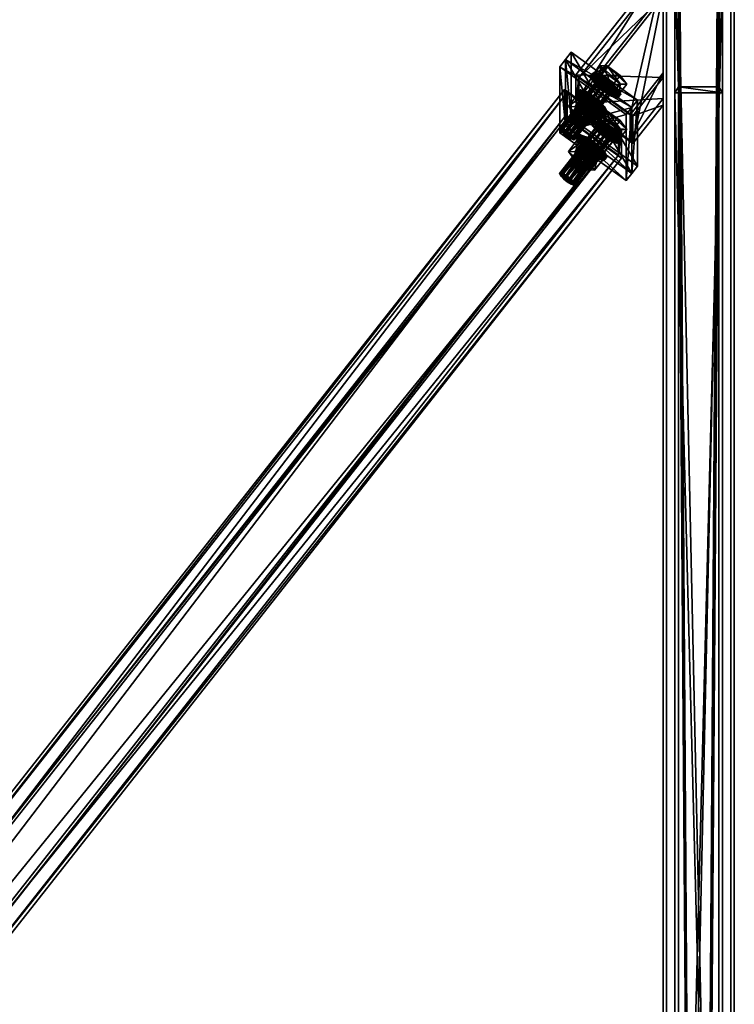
# Model space of a CAD drawing. Header units: millimetres. Extents: x 60485 to 71303, y 100 to 16900.
# Tile 187 of 256: x 62629 to 63230, y 5898 to 6727. Entities that reach past the tile are written whole.
import ezdxf

# ---------------------------------------------------------------- set-up
doc = ezdxf.new("R2010")
doc.units = ezdxf.units.MM
for name, color, linetype in [('13', 7, 'Continuous'), ('3', 7, 'Continuous'), ('4', 7, 'Continuous'), ('6', 7, 'Continuous'), ('99', 7, 'Continuous')]:
    doc.layers.add(name, color=color, linetype=linetype)

msp = doc.modelspace()

# ---------------------------------------------------------------- meshes
at = {"layer": '13', "color": 7}
mesh = msp.add_polyface(dxfattribs=at)
corners = [(63082.98, 6635.18, 4889.36), (63116.9, 6677.76, 4898.19), (63116.04, 6677.21, 4902.21), (63083.83, 6635.73, 4885.34), (63119.24, 6676.93, 4894.88), (63086.17, 6634.91, 4882.03), (63122.44, 6674.95, 4893.15), (63089.37, 6632.92, 4880.3), (63125.63, 6672.33, 4893.47), (63086.17, 6630.86, 4895.28), (63116.9, 6675.42, 4905.84), (63119.24, 6672.88, 4908.13), (63083.83, 6633.4, 4892.99), (63122.44, 6670.27, 4908.45), (63125.63, 6668.28, 4906.72), (63127.97, 6667.46, 4903.41), (63111.36, 6680.58, 4903.23), (63116.9, 6680.1, 4890.54), (63122.91, 6687.74, 4892.88), (63117.38, 6688.22, 4905.57), (63116.9, 6673.08, 4913.49), (63122.91, 6680.73, 4915.83), (63133.51, 6664.64, 4898.36), (63127.97, 6665.12, 4911.06), (63108.65, 6678.94, 4902.73), (63110.25, 6679.98, 4895.21), (63112.06, 6682.27, 4895.91), (63110.45, 6681.23, 4903.44), (63114.64, 6678.43, 4888.99), (63116.44, 6680.72, 4889.69), (63120.63, 6674.7, 4885.75), (63122.44, 6676.99, 4886.45), (63120.63, 6665.93, 4914.44), (63114.64, 6670.83, 4913.84), (63116.44, 6673.12, 4914.54), (63122.44, 6668.22, 4915.14), (63110.25, 6675.59, 4909.55), (63112.06, 6677.89, 4910.25), (63131.01, 6665.04, 4890.64), (63132.62, 6661.69, 4897.46), (63131.01, 6660.65, 4904.99), (63126.63, 6662.21, 4911.2), (63132.82, 6662.95, 4905.69), (63134.42, 6663.98, 4898.16), (63132.82, 6667.33, 4891.34), (63097.22, 6664.42, 4898.3), (63098.83, 6665.46, 4890.77), (63100.63, 6667.75, 4891.47), (63099.03, 6666.71, 4899), (63103.22, 6663.91, 4884.55), (63105.02, 6666.2, 4885.26), (63111.01, 6662.48, 4882.02), (63098.83, 6661.07, 4905.12), (63100.63, 6663.37, 4905.82), (63121.39, 6652.81, 4886.9)]
mesh.append_faces([[corners[k] for k in face] for face in [(0, 1, 2, 2), (3, 4, 1, 1), (5, 6, 4, 4), (7, 8, 6, 6), (9, 10, 11, 11), (12, 2, 10, 10), (10, 13, 11, 11), (16, 18, 19, 19), (20, 19, 21, 21), (23, 16, 20, 20), (24, 26, 27, 27), (25, 29, 26, 26), (28, 31, 29, 29), (32, 34, 35, 35), (33, 37, 34, 34), (36, 27, 37, 37), (37, 35, 34, 34), (45, 47, 48, 48), (46, 50, 47, 47), (49, 51, 50, 50), (52, 48, 53, 53)]], dxfattribs={"vtx0": -1, "color": 7})
mesh.append_faces([[corners[k] for k in face] for face in [(14, 10, 2, 2), (15, 2, 1, 1), (22, 17, 16, 16), (38, 28, 25, 25), (39, 25, 24, 24), (40, 24, 36, 36), (41, 36, 33, 33), (42, 37, 27, 27), (43, 27, 26, 26), (44, 26, 29, 29), (54, 47, 50, 50)]], dxfattribs={"vtx0": -1, "vtx2": -1, "vtx3": -1, "color": 7})
mesh.append_faces([[corners[k] for k in face] for face in [(16, 17, 18, 18), (20, 16, 19, 19), (24, 25, 26, 26), (25, 28, 29, 29), (28, 30, 31, 31), (32, 33, 34, 34), (33, 36, 37, 37), (36, 24, 27, 27), (45, 46, 47, 47), (46, 49, 50, 50), (52, 45, 48, 48)]], dxfattribs={"vtx2": -1, "vtx3": -1, "color": 7})
mesh = msp.add_polyface(dxfattribs=at)
corners = [(63122.44, 6670.27, 4908.45), (63116.9, 6675.42, 4905.84), (63125.63, 6668.28, 4906.72), (63116.04, 6677.21, 4902.21), (63127.97, 6667.46, 4903.41), (63116.9, 6677.76, 4898.19), (63128.83, 6668.01, 4899.39), (63119.24, 6676.93, 4894.88), (63127.97, 6669.79, 4895.76), (63122.44, 6674.95, 4893.15), (63125.63, 6672.33, 4893.47), (63116.9, 6680.1, 4890.54), (63127.97, 6672.13, 4888.11), (63133.99, 6679.77, 4890.44), (63122.91, 6687.74, 4892.88), (63133.51, 6664.64, 4898.36), (63139.52, 6672.28, 4900.7), (63127.97, 6665.12, 4911.06), (63133.99, 6672.76, 4913.39), (63116.9, 6673.08, 4913.49), (63122.91, 6680.73, 4915.83), (63111.36, 6680.58, 4903.23), (63117.38, 6688.22, 4905.57), (63120.63, 6674.7, 4885.75), (63126.63, 6669.8, 4886.36), (63128.43, 6672.09, 4887.06), (63122.44, 6676.99, 4886.45), (63131.01, 6665.04, 4890.64), (63132.82, 6667.33, 4891.34), (63132.62, 6661.69, 4897.46), (63134.42, 6663.98, 4898.16), (63132.82, 6662.95, 4905.69), (63131.01, 6660.65, 4904.99), (63126.63, 6662.21, 4911.2), (63128.43, 6664.5, 4911.9), (63120.63, 6665.93, 4914.44), (63122.44, 6668.22, 4915.14), (63114.64, 6678.43, 4888.99), (63110.25, 6679.98, 4895.21), (63108.65, 6678.94, 4902.73), (63110.25, 6675.59, 4909.55), (63114.64, 6670.83, 4913.84), (63112.06, 6677.89, 4910.25), (63110.45, 6681.23, 4903.44), (63112.06, 6682.27, 4895.91), (63116.44, 6680.72, 4889.69)]
mesh.append_faces([[corners[k] for k in face] for face in [(8, 9, 10, 10), (11, 13, 14, 14), (12, 16, 13, 13), (15, 18, 16, 16), (17, 20, 18, 18), (11, 15, 12, 12), (22, 18, 20, 20), (16, 14, 13, 13), (23, 25, 26, 26), (24, 28, 25, 25), (27, 30, 28, 28), (29, 31, 30, 30), (33, 36, 34, 34), (37, 24, 23, 23), (33, 41, 35, 35), (25, 45, 26, 26)]], dxfattribs={"vtx0": -1, "color": 7})
mesh.append_faces([[corners[k] for k in face] for face in [(0, 1, 2, 2), (2, 3, 4, 4), (4, 5, 6, 6), (6, 7, 8, 8), (15, 21, 17, 17), (18, 14, 16, 16), (24, 37, 27, 27), (27, 38, 29, 29), (29, 39, 32, 32), (32, 40, 33, 33), (36, 42, 34, 34), (34, 42, 31, 31), (31, 43, 30, 30), (30, 44, 28, 28), (28, 45, 25, 25)]], dxfattribs={"vtx0": -1, "vtx1": -1, "color": 7})
mesh.append_faces([[corners[k] for k in face] for face in [(6, 5, 7, 7), (8, 7, 9, 9), (18, 22, 14, 14)]], dxfattribs={"vtx0": -1, "vtx2": -1, "vtx3": -1, "color": 7})
mesh.append_faces([[corners[k] for k in face] for face in [(11, 12, 13, 13), (12, 15, 16, 16), (15, 17, 18, 18), (17, 19, 20, 20), (23, 24, 25, 25), (24, 27, 28, 28), (27, 29, 30, 30), (32, 33, 34, 34), (33, 35, 36, 36)]], dxfattribs={"vtx2": -1, "vtx3": -1, "color": 7})
mesh = msp.add_polyface(dxfattribs=at)
corners = [(63108.65, 6640.93, 5027.05), (63110.25, 6641.97, 5019.53), (63112.06, 6644.26, 5020.23), (63110.45, 6643.23, 5027.76), (63082.98, 6635.18, 4889.36), (63083.83, 6635.73, 4885.34), (63116.9, 6677.76, 4898.19), (63086.17, 6634.91, 4882.03), (63119.24, 6676.93, 4894.88), (63089.37, 6632.92, 4880.3), (63122.44, 6674.95, 4893.15), (63092.56, 6630.31, 4880.62), (63125.63, 6672.33, 4893.47), (63094.9, 6627.77, 4882.91), (63127.97, 6669.79, 4895.76), (63094.9, 6625.43, 4890.56), (63092.56, 6626.26, 4893.87), (63125.63, 6668.28, 4906.72), (63089.37, 6628.24, 4895.6), (63122.44, 6670.27, 4908.45), (63086.17, 6630.86, 4895.28), (63119.24, 6672.88, 4908.13), (63083.83, 6633.4, 4892.99), (63116.9, 6675.42, 4905.84), (63116.04, 6677.21, 4902.21), (63090.32, 6653.83, 4895.06), (63095.86, 6653.36, 4882.36), (63103.67, 6663.29, 4885.4), (63098.14, 6663.76, 4898.1), (63106.93, 6645.39, 4879.93), (63114.75, 6655.32, 4882.97), (63106.93, 6638.37, 4902.88), (63095.86, 6646.34, 4905.32), (63103.67, 6656.27, 4908.35), (63114.75, 6648.31, 4905.92), (63112.47, 6637.9, 4890.19), (63103.22, 6663.91, 4884.55), (63109.21, 6660.18, 4881.31), (63111.01, 6662.48, 4882.02), (63115.2, 6647.69, 4906.76), (63109.21, 6651.41, 4910), (63111.01, 6653.7, 4910.7), (63103.22, 6656.31, 4909.4), (63105.02, 6658.6, 4910.1), (63098.83, 6661.07, 4905.12), (63100.63, 6663.37, 4905.82), (63115.2, 6655.28, 4881.92), (63119.59, 6650.52, 4886.2), (63098.83, 6665.46, 4890.77), (63121.2, 6647.17, 4893.02), (63097.22, 6664.42, 4898.3), (63119.59, 6646.14, 4900.55), (63117.01, 6649.98, 4907.46), (63121.39, 6648.43, 4901.25), (63099.03, 6666.71, 4899), (63123, 6649.47, 4893.72), (63100.63, 6667.75, 4891.47), (63117.01, 6657.58, 4882.62), (63105.02, 6666.2, 4885.26)]
mesh.append_faces([[corners[k] for k in face] for face in [(0, 2, 3, 3), (25, 27, 28, 28), (26, 30, 27, 27), (31, 33, 34, 34), (32, 28, 33, 33), (26, 35, 29, 29), (31, 25, 32, 32), (28, 34, 33, 33), (40, 43, 41, 41), (42, 45, 43, 43), (36, 46, 37, 37), (39, 42, 40, 40), (45, 41, 43, 43), (57, 58, 38, 38)]], dxfattribs={"vtx0": -1, "color": 7})
mesh.append_faces([[corners[k] for k in face] for face in [(35, 26, 31, 31), (41, 45, 52, 52)]], dxfattribs={"vtx0": -1, "vtx1": -1, "color": 7})
mesh.append_faces([[corners[k] for k in face] for face in [(31, 26, 25, 25), (34, 28, 27, 27), (47, 36, 48, 48), (49, 48, 50, 50), (51, 50, 44, 44), (39, 44, 42, 42), (53, 45, 54, 54), (55, 54, 56, 56)]], dxfattribs={"vtx0": -1, "vtx2": -1, "vtx3": -1, "color": 7})
mesh.append_faces([[corners[k] for k in face] for face in [(0, 1, 2, 2), (4, 5, 6, 6), (5, 7, 8, 8), (7, 9, 10, 10), (9, 11, 12, 12), (11, 13, 14, 14), (15, 16, 17, 17), (16, 18, 19, 19), (18, 20, 21, 21), (20, 22, 23, 23), (22, 4, 24, 24), (25, 26, 27, 27), (26, 29, 30, 30), (31, 32, 33, 33), (32, 25, 28, 28), (36, 37, 38, 38), (39, 40, 41, 41), (40, 42, 43, 43), (42, 44, 45, 45)]], dxfattribs={"vtx2": -1, "vtx3": -1, "color": 7})
mesh = msp.add_polyface(dxfattribs=at)
corners = [(63111.36, 6642.57, 5027.55), (63116.9, 6642.09, 5014.86), (63122.91, 6649.73, 5017.2), (63117.38, 6650.21, 5029.89), (63133.99, 6641.77, 5014.76), (63116.9, 6635.08, 5037.81), (63122.91, 6642.72, 5040.15), (63133.99, 6634.75, 5037.71), (63110.25, 6641.97, 5019.53), (63116.44, 6642.71, 5014.01), (63112.06, 6644.26, 5020.23), (63092.56, 6630.31, 4880.62), (63127.97, 6669.79, 4895.76), (63125.63, 6672.33, 4893.47), (63094.9, 6627.77, 4882.91), (63095.76, 6625.98, 4886.54), (63128.83, 6668.01, 4899.39), (63094.9, 6625.43, 4890.56), (63127.97, 6667.46, 4903.41), (63125.63, 6668.28, 4906.72), (63092.56, 6626.26, 4893.87), (63122.44, 6670.27, 4908.45), (63089.37, 6628.24, 4895.6), (63119.24, 6672.88, 4908.13), (63106.93, 6645.39, 4879.93), (63112.47, 6637.9, 4890.19), (63120.28, 6647.83, 4893.22), (63114.75, 6655.32, 4882.97), (63106.93, 6638.37, 4902.88), (63114.75, 6648.31, 4905.92), (63103.67, 6663.29, 4885.4), (63132.62, 6661.69, 4897.46), (63131.01, 6660.65, 4904.99), (63132.82, 6662.95, 4905.69), (63128.43, 6664.5, 4911.9), (63109.21, 6660.18, 4881.31), (63115.2, 6655.28, 4881.92), (63117.01, 6657.58, 4882.62), (63111.01, 6662.48, 4882.02), (63119.59, 6650.52, 4886.2), (63121.39, 6652.81, 4886.9), (63121.2, 6647.17, 4893.02), (63123, 6649.47, 4893.72), (63119.59, 6646.14, 4900.55), (63121.39, 6648.43, 4901.25), (63115.2, 6647.69, 4906.76), (63117.01, 6649.98, 4907.46), (63111.01, 6653.7, 4910.7), (63103.22, 6663.91, 4884.55), (63098.83, 6665.46, 4890.77), (63097.22, 6664.42, 4898.3), (63098.83, 6661.07, 4905.12), (63100.63, 6663.37, 4905.82), (63099.03, 6666.71, 4899), (63100.63, 6667.75, 4891.47), (63105.02, 6666.2, 4885.26)]
mesh.append_faces([[corners[k] for k in face] for face in [(0, 2, 3, 3), (1, 4, 2, 2), (5, 3, 6, 6), (3, 7, 6, 6), (8, 9, 10, 10), (11, 12, 13, 13), (14, 16, 12, 12), (15, 18, 16, 16), (17, 19, 18, 18), (20, 21, 19, 19), (22, 23, 21, 21), (24, 26, 27, 27), (25, 29, 26, 26), (26, 30, 27, 27), (32, 34, 33, 33), (35, 37, 38, 38), (36, 40, 37, 37), (39, 42, 40, 40), (41, 44, 42, 42), (43, 46, 44, 44), (45, 47, 46, 46)]], dxfattribs={"vtx0": -1, "color": 7})
mesh.append_faces([[corners[k] for k in face] for face in [(29, 30, 26, 26), (36, 48, 39, 39), (39, 49, 41, 41), (41, 50, 43, 43), (43, 51, 45, 45), (46, 52, 44, 44), (44, 53, 42, 42), (42, 54, 40, 40), (40, 55, 37, 37)]], dxfattribs={"vtx0": -1, "vtx1": -1, "color": 7})
mesh.append_faces([[corners[k] for k in face] for face in [(7, 3, 2, 2)]], dxfattribs={"vtx0": -1, "vtx2": -1, "vtx3": -1, "color": 7})
mesh.append_faces([[corners[k] for k in face] for face in [(0, 1, 2, 2), (5, 0, 3, 3), (14, 15, 16, 16), (15, 17, 18, 18), (24, 25, 26, 26), (25, 28, 29, 29), (31, 32, 33, 33), (35, 36, 37, 37), (36, 39, 40, 40), (39, 41, 42, 42), (41, 43, 44, 44), (43, 45, 46, 46)]], dxfattribs={"vtx2": -1, "vtx3": -1, "color": 7})
mesh = msp.add_polyface(dxfattribs=at)
corners = [(63122.44, 6632.26, 5032.77), (63116.9, 6637.41, 5030.16), (63125.63, 6630.27, 5031.04), (63116.04, 6639.2, 5026.52), (63127.97, 6629.45, 5027.73), (63116.9, 6639.75, 5022.51), (63128.83, 6630, 5023.71), (63119.24, 6638.93, 5019.2), (63127.97, 6631.79, 5020.08), (63122.44, 6636.94, 5017.47), (63125.63, 6634.33, 5017.79), (63116.9, 6642.09, 5014.86), (63127.97, 6634.13, 5012.42), (63133.99, 6641.77, 5014.76), (63133.51, 6626.63, 5022.68), (63139.52, 6634.27, 5025.02), (63127.97, 6627.11, 5035.38), (63133.99, 6634.75, 5037.71), (63116.9, 6635.08, 5037.81), (63122.91, 6642.72, 5040.15), (63111.36, 6642.57, 5027.55), (63122.91, 6649.73, 5017.2), (63114.64, 6640.42, 5013.31), (63120.63, 6636.69, 5010.07), (63122.44, 6638.99, 5010.77), (63126.63, 6631.79, 5010.68), (63128.43, 6634.09, 5011.38), (63131.01, 6627.03, 5014.96), (63132.82, 6629.32, 5015.66), (63132.62, 6623.68, 5021.78), (63134.42, 6625.98, 5022.48), (63132.82, 6624.94, 5030.01), (63131.01, 6622.65, 5029.31), (63126.63, 6624.2, 5035.52), (63128.43, 6626.49, 5036.22), (63120.63, 6627.92, 5038.76), (63122.44, 6630.21, 5039.46), (63116.44, 6635.11, 5038.86), (63110.25, 6641.97, 5019.53), (63108.65, 6640.93, 5027.05), (63110.25, 6637.58, 5033.87), (63114.64, 6632.82, 5038.16), (63112.06, 6639.88, 5034.57), (63110.45, 6643.23, 5027.76), (63112.06, 6644.26, 5020.23), (63116.44, 6642.71, 5014.01)]
mesh.append_faces([[corners[k] for k in face] for face in [(8, 9, 10, 10), (12, 15, 13, 13), (14, 17, 15, 15), (16, 19, 17, 17), (11, 14, 12, 12), (15, 21, 13, 13), (23, 26, 24, 24), (25, 28, 26, 26), (27, 30, 28, 28), (29, 31, 30, 30), (33, 36, 34, 34), (35, 37, 36, 36), (22, 25, 23, 23), (33, 41, 35, 35), (26, 45, 24, 24)]], dxfattribs={"vtx0": -1, "color": 7})
mesh.append_faces([[corners[k] for k in face] for face in [(0, 1, 2, 2), (2, 3, 4, 4), (4, 5, 6, 6), (6, 7, 8, 8), (14, 20, 16, 16), (17, 21, 15, 15), (25, 22, 27, 27), (27, 38, 29, 29), (29, 39, 32, 32), (32, 40, 33, 33), (36, 42, 34, 34), (34, 42, 31, 31), (31, 43, 30, 30), (30, 44, 28, 28), (28, 45, 26, 26)]], dxfattribs={"vtx0": -1, "vtx1": -1, "color": 7})
mesh.append_faces([[corners[k] for k in face] for face in [(4, 3, 5, 5), (6, 5, 7, 7), (8, 7, 9, 9)]], dxfattribs={"vtx0": -1, "vtx2": -1, "vtx3": -1, "color": 7})
mesh.append_faces([[corners[k] for k in face] for face in [(11, 12, 13, 13), (12, 14, 15, 15), (14, 16, 17, 17), (16, 18, 19, 19), (22, 23, 24, 24), (23, 25, 26, 26), (25, 27, 28, 28), (27, 29, 30, 30), (32, 33, 34, 34), (33, 35, 36, 36)]], dxfattribs={"vtx2": -1, "vtx3": -1, "color": 7})
mesh = msp.add_polyface(dxfattribs=at)
corners = [(63082.98, 6597.17, 5013.68), (63116.9, 6639.75, 5022.51), (63116.04, 6639.2, 5026.52), (63083.83, 6597.73, 5009.66), (63119.24, 6638.93, 5019.2), (63086.17, 6596.9, 5006.35), (63122.44, 6636.94, 5017.47), (63089.37, 6594.91, 5004.62), (63125.63, 6634.33, 5017.79), (63086.17, 6592.85, 5019.6), (63116.9, 6637.41, 5030.16), (63119.24, 6634.87, 5032.45), (63083.83, 6595.39, 5017.31), (63122.44, 6632.26, 5032.77), (63125.63, 6630.27, 5031.04), (63133.51, 6626.63, 5022.68), (63116.9, 6642.09, 5014.86), (63111.36, 6642.57, 5027.55), (63127.97, 6627.11, 5035.38), (63116.9, 6635.08, 5037.81), (63110.25, 6641.97, 5019.53), (63114.64, 6640.42, 5013.31), (63116.44, 6642.71, 5014.01), (63122.44, 6638.99, 5010.77), (63120.63, 6627.92, 5038.76), (63114.64, 6632.82, 5038.16), (63116.44, 6635.11, 5038.86), (63110.25, 6637.58, 5033.87), (63112.06, 6639.88, 5034.57), (63108.65, 6640.93, 5027.05), (63110.45, 6643.23, 5027.76), (63131.01, 6627.03, 5014.96), (63132.62, 6623.68, 5021.78), (63131.01, 6622.65, 5029.31), (63126.63, 6624.2, 5035.52), (63122.44, 6630.21, 5039.46), (63132.82, 6624.94, 5030.01), (63134.42, 6625.98, 5022.48), (63112.06, 6644.26, 5020.23), (63132.82, 6629.32, 5015.66), (63097.22, 6626.41, 5022.62), (63098.83, 6627.45, 5015.09), (63100.63, 6629.74, 5015.79), (63099.03, 6628.71, 5023.32), (63103.22, 6625.9, 5008.87), (63105.02, 6628.19, 5009.58), (63111.01, 6624.47, 5006.34), (63098.83, 6623.07, 5029.43), (63100.63, 6625.36, 5030.14), (63121.39, 6614.81, 5011.22), (63086.17, 6634.91, 4882.03), (63092.56, 6630.31, 4880.62), (63089.37, 6632.92, 4880.3), (63094.9, 6627.77, 4882.91), (63083.83, 6635.73, 4885.34), (63095.76, 6625.98, 4886.54), (63082.98, 6635.18, 4889.36), (63094.9, 6625.43, 4890.56), (63083.83, 6633.4, 4892.99), (63092.56, 6626.26, 4893.87), (63086.17, 6630.86, 4895.28), (63089.37, 6628.24, 4895.6)]
mesh.append_faces([[corners[k] for k in face] for face in [(0, 1, 2, 2), (3, 4, 1, 1), (5, 6, 4, 4), (7, 8, 6, 6), (9, 10, 11, 11), (12, 2, 10, 10), (10, 13, 11, 11), (18, 17, 19, 19), (21, 23, 22, 22), (25, 28, 26, 26), (27, 30, 28, 28), (28, 35, 26, 26), (40, 42, 43, 43), (41, 45, 42, 42), (44, 46, 45, 45), (47, 43, 48, 48), (50, 51, 52, 52), (59, 60, 61, 61)]], dxfattribs={"vtx0": -1, "color": 7})
mesh.append_faces([[corners[k] for k in face] for face in [(51, 50, 53, 53), (53, 54, 55, 55), (55, 56, 57, 57), (57, 58, 59, 59)]], dxfattribs={"vtx0": -1, "vtx1": -1, "color": 7})
mesh.append_faces([[corners[k] for k in face] for face in [(14, 10, 2, 2), (15, 16, 17, 17), (31, 21, 20, 20), (32, 20, 29, 29), (33, 29, 27, 27), (34, 27, 25, 25), (36, 28, 30, 30), (37, 30, 38, 38), (39, 38, 22, 22), (49, 42, 45, 45), (53, 50, 54, 54), (55, 54, 56, 56), (57, 56, 58, 58), (59, 58, 60, 60)]], dxfattribs={"vtx0": -1, "vtx2": -1, "vtx3": -1, "color": 7})
mesh.append_faces([[corners[k] for k in face] for face in [(20, 21, 22, 22), (24, 25, 26, 26), (25, 27, 28, 28), (27, 29, 30, 30), (40, 41, 42, 42), (41, 44, 45, 45), (47, 40, 43, 43)]], dxfattribs={"vtx2": -1, "vtx3": -1, "color": 7})
mesh = msp.add_polyface(dxfattribs=at)
corners = [(63082.98, 6597.17, 5013.68), (63083.83, 6597.73, 5009.66), (63116.9, 6639.75, 5022.51), (63086.17, 6596.9, 5006.35), (63119.24, 6638.93, 5019.2), (63089.37, 6594.91, 5004.62), (63122.44, 6636.94, 5017.47), (63092.56, 6592.3, 5004.94), (63125.63, 6634.33, 5017.79), (63092.56, 6588.25, 5018.19), (63089.37, 6590.23, 5019.92), (63122.44, 6632.26, 5032.77), (63086.17, 6592.85, 5019.6), (63119.24, 6634.87, 5032.45), (63083.83, 6595.39, 5017.31), (63116.9, 6637.41, 5030.16), (63116.04, 6639.2, 5026.52), (63094.9, 6589.76, 5007.23), (63095.76, 6587.97, 5010.86), (63094.9, 6587.42, 5014.88), (63090.32, 6615.82, 5019.38), (63095.86, 6615.35, 5006.68), (63103.67, 6625.28, 5009.72), (63098.14, 6625.76, 5022.41), (63106.93, 6607.38, 5004.25), (63114.75, 6617.31, 5007.29), (63106.93, 6600.36, 5027.2), (63095.86, 6608.33, 5029.64), (63103.67, 6618.26, 5032.67), (63112.47, 6599.89, 5014.51), (63114.75, 6610.3, 5030.24), (63120.28, 6609.82, 5017.54), (63103.22, 6625.9, 5008.87), (63109.21, 6622.17, 5005.63), (63111.01, 6624.47, 5006.34), (63109.21, 6613.4, 5034.32), (63103.22, 6618.3, 5033.72), (63105.02, 6620.6, 5034.42), (63111.01, 6615.7, 5035.02), (63098.83, 6623.07, 5029.43), (63100.63, 6625.36, 5030.14), (63119.59, 6612.51, 5010.52), (63098.83, 6627.45, 5015.09), (63121.2, 6609.16, 5017.34), (63097.22, 6626.41, 5022.62), (63119.59, 6608.13, 5024.87), (63115.2, 6609.68, 5031.08), (63117.01, 6611.97, 5031.78), (63121.39, 6610.42, 5025.57), (63099.03, 6628.71, 5023.32), (63123, 6611.46, 5018.04), (63100.63, 6629.74, 5015.79)]
mesh.append_faces([[corners[k] for k in face] for face in [(3, 7, 5, 5), (9, 12, 10, 10), (20, 22, 23, 23), (21, 25, 22, 22), (27, 23, 28, 28), (21, 29, 24, 24), (26, 20, 27, 27), (23, 30, 28, 28), (35, 37, 38, 38), (36, 40, 37, 37)]], dxfattribs={"vtx0": -1, "color": 7})
mesh.append_faces([[corners[k] for k in face] for face in [(7, 3, 17, 17), (17, 1, 18, 18), (18, 0, 19, 19), (19, 14, 9, 9), (29, 21, 26, 26)]], dxfattribs={"vtx0": -1, "vtx1": -1, "color": 7})
mesh.append_faces([[corners[k] for k in face] for face in [(17, 3, 1, 1), (18, 1, 0, 0), (19, 0, 14, 14), (9, 14, 12, 12), (26, 21, 20, 20), (31, 23, 22, 22), (41, 32, 42, 42), (43, 42, 44, 44), (45, 44, 39, 39), (46, 39, 36, 36), (47, 37, 40, 40), (48, 40, 49, 49), (50, 49, 51, 51)]], dxfattribs={"vtx0": -1, "vtx2": -1, "vtx3": -1, "color": 7})
mesh.append_faces([[corners[k] for k in face] for face in [(0, 1, 2, 2), (1, 3, 4, 4), (3, 5, 6, 6), (5, 7, 8, 8), (9, 10, 11, 11), (10, 12, 13, 13), (12, 14, 15, 15), (14, 0, 16, 16), (20, 21, 22, 22), (21, 24, 25, 25), (26, 27, 28, 28), (27, 20, 23, 23), (32, 33, 34, 34), (35, 36, 37, 37), (36, 39, 40, 40)]], dxfattribs={"vtx2": -1, "vtx3": -1, "color": 7})
mesh = msp.add_polyface(dxfattribs=at)
corners = [(63092.56, 6592.3, 5004.94), (63094.9, 6589.76, 5007.23), (63127.97, 6631.79, 5020.08), (63125.63, 6634.33, 5017.79), (63095.76, 6587.97, 5010.86), (63128.83, 6630, 5023.71), (63094.9, 6587.42, 5014.88), (63127.97, 6629.45, 5027.73), (63092.56, 6588.25, 5018.19), (63125.63, 6630.27, 5031.04), (63122.44, 6632.26, 5032.77), (63089.37, 6590.23, 5019.92), (63119.24, 6634.87, 5032.45), (63106.93, 6607.38, 5004.25), (63112.47, 6599.89, 5014.51), (63120.28, 6609.82, 5017.54), (63114.75, 6617.31, 5007.29), (63106.93, 6600.36, 5027.2), (63114.75, 6610.3, 5030.24), (63103.67, 6618.26, 5032.67), (63098.14, 6625.76, 5022.41), (63103.67, 6625.28, 5009.72), (63132.62, 6623.68, 5021.78), (63131.01, 6622.65, 5029.31), (63132.82, 6624.94, 5030.01), (63128.43, 6626.49, 5036.22), (63109.21, 6622.17, 5005.63), (63115.2, 6617.27, 5006.24), (63117.01, 6619.57, 5006.94), (63111.01, 6624.47, 5006.34), (63119.59, 6612.51, 5010.52), (63121.39, 6614.81, 5011.22), (63121.2, 6609.16, 5017.34), (63123, 6611.46, 5018.04), (63119.59, 6608.13, 5024.87), (63121.39, 6610.42, 5025.57), (63115.2, 6609.68, 5031.08), (63117.01, 6611.97, 5031.78), (63109.21, 6613.4, 5034.32), (63111.01, 6615.7, 5035.02), (63103.22, 6625.9, 5008.87), (63098.83, 6627.45, 5015.09), (63097.22, 6626.41, 5022.62), (63098.83, 6623.07, 5029.43), (63103.22, 6618.3, 5033.72), (63105.02, 6620.6, 5034.42), (63100.63, 6625.36, 5030.14), (63099.03, 6628.71, 5023.32), (63100.63, 6629.74, 5015.79), (63105.02, 6628.19, 5009.58)]
mesh.append_faces([[corners[k] for k in face] for face in [(0, 2, 3, 3), (1, 5, 2, 2), (4, 7, 5, 5), (6, 9, 7, 7), (8, 10, 9, 9), (11, 12, 10, 10), (13, 15, 16, 16), (14, 18, 15, 15), (17, 19, 18, 18), (15, 21, 16, 16), (23, 25, 24, 24), (26, 28, 29, 29), (27, 31, 28, 28), (30, 33, 31, 31), (32, 35, 33, 33), (34, 37, 35, 35), (36, 39, 37, 37), (40, 27, 26, 26), (36, 44, 38, 38), (45, 37, 39, 39), (28, 49, 29, 29)]], dxfattribs={"vtx0": -1, "color": 7})
mesh.append_faces([[corners[k] for k in face] for face in [(18, 20, 15, 15), (27, 40, 30, 30), (30, 41, 32, 32), (32, 42, 34, 34), (34, 43, 36, 36), (37, 46, 35, 35), (35, 47, 33, 33), (33, 48, 31, 31), (31, 49, 28, 28)]], dxfattribs={"vtx0": -1, "vtx1": -1, "color": 7})
mesh.append_faces([[corners[k] for k in face] for face in [(0, 1, 2, 2), (1, 4, 5, 5), (4, 6, 7, 7), (6, 8, 9, 9), (13, 14, 15, 15), (14, 17, 18, 18), (22, 23, 24, 24), (26, 27, 28, 28), (27, 30, 31, 31), (30, 32, 33, 33), (32, 34, 35, 35), (34, 36, 37, 37), (36, 38, 39, 39)]], dxfattribs={"vtx2": -1, "vtx3": -1, "color": 7})
at = {"layer": '3', "color": 91}
mesh = msp.add_polyface(dxfattribs=at)
corners = [(63170, 8485, 5564.7), (63230, 8485, 5564.7), (63230, 145.04, 3014.92), (63170, 145.04, 3014.92), (63170, 271.84, 2970.03), (63230, 271.84, 2970.03), (63230, 8485, 5481.04), (63170, 8485, 5481.04), (63170, 145.04, 2970.03), (63227, 8485, 5484.18), (63173, 8485, 5484.18), (63173, 8485, 5561.56), (63227, 8485, 5561.56), (63173, 145.04, 3011.78), (63227, 145.04, 3011.78), (63173, 261.58, 2970.03), (63173, 145.04, 2970.03), (63227, 261.58, 2970.03), (63227, 145.04, 2970.03), (63230, 145.04, 2970.03)]
mesh.append_faces([[corners[k] for k in face] for face in [(0, 2, 3, 3), (4, 6, 7, 7), (4, 3, 8, 8), (0, 4, 7, 7), (12, 13, 14, 14), (15, 11, 10, 10), (13, 15, 16, 16), (17, 10, 9, 9), (17, 14, 18, 18), (12, 17, 9, 9), (8, 13, 16, 16), (18, 2, 19, 19), (5, 1, 6, 6), (2, 5, 19, 19), (5, 18, 19, 19), (15, 8, 16, 16)]], dxfattribs={"vtx0": -1, "color": 91})
mesh.append_faces([[corners[k] for k in face] for face in [(3, 4, 0, 0), (0, 11, 1, 1), (11, 7, 10, 10), (10, 7, 9, 9), (1, 12, 6, 6), (12, 1, 11, 11), (6, 9, 7, 7), (11, 15, 13, 13), (14, 17, 12, 12), (2, 14, 3, 3), (3, 13, 8, 8), (1, 5, 2, 2), (18, 5, 17, 17), (17, 5, 15, 15), (8, 15, 4, 4), (4, 15, 5, 5)]], dxfattribs={"vtx0": -1, "vtx1": -1, "color": 91})
mesh.append_faces([[corners[k] for k in face] for face in [(11, 0, 7, 7), (6, 12, 9, 9), (2, 18, 14, 14), (3, 14, 13, 13)]], dxfattribs={"vtx0": -1, "vtx2": -1, "vtx3": -1, "color": 91})
mesh.append_faces([[corners[k] for k in face] for face in [(0, 1, 2, 2), (4, 5, 6, 6), (12, 11, 13, 13), (17, 15, 10, 10)]], dxfattribs={"vtx2": -1, "vtx3": -1, "color": 91})
mesh = msp.add_polyface(dxfattribs=at)
corners = [(63170, 6767.81, 4959.19), (63170, 6681.93, 4932.93), (63142.21, 6646.61, 4922.13), (63099.06, 6677.65, 4931.62), (63170, 6660.29, 5003.69), (63142.21, 6624.97, 4992.89), (63170, 6746.18, 5029.95), (63099.06, 6656.02, 5002.39), (63170, 6773.46, 4957.78), (63170, 6750.07, 5034.28), (63096.66, 6656.87, 5005.78), (63096.66, 6680.26, 4929.28), (63170, 6654.64, 5005.1), (63144.6, 6622.37, 4995.24), (63170, 6678.03, 4928.6), (63144.6, 6645.76, 4918.73)]
mesh.append_faces([[corners[k] for k in face] for face in [(0, 2, 3, 3), (1, 5, 2, 2), (4, 7, 5, 5), (6, 3, 7, 7), (8, 10, 11, 11), (9, 13, 10, 10), (12, 15, 13, 13), (14, 11, 15, 15)]], dxfattribs={"vtx0": -1, "color": 91})
mesh.append_faces([[corners[k] for k in face] for face in [(6, 8, 0, 0), (12, 4, 14, 14), (11, 3, 15, 15), (3, 10, 7, 7), (7, 10, 5, 5), (15, 2, 13, 13), (2, 15, 3, 3), (13, 5, 10, 10)]], dxfattribs={"vtx0": -1, "vtx1": -1, "color": 91})
mesh.append_faces([[corners[k] for k in face] for face in [(9, 6, 4, 4), (6, 9, 8, 8), (0, 8, 14, 14), (4, 12, 9, 9), (14, 4, 1, 1), (14, 1, 0, 0), (3, 11, 10, 10), (13, 2, 5, 5)]], dxfattribs={"vtx0": -1, "vtx2": -1, "vtx3": -1, "color": 91})
mesh.append_faces([[corners[k] for k in face] for face in [(0, 1, 2, 2), (1, 4, 5, 5), (4, 6, 7, 7), (6, 0, 3, 3), (8, 9, 10, 10), (9, 12, 13, 13), (12, 14, 15, 15), (14, 8, 11, 11)]], dxfattribs={"vtx2": -1, "vtx3": -1, "color": 91})
mesh = msp.add_polyface(dxfattribs=at)
corners = [(63089.44, 6665.43, 4927.88), (63132.59, 6634.38, 4918.39), (60710.56, 3556.21, 3977.3), (60667.41, 3587.26, 3986.79), (63132.59, 6612.74, 4989.16), (60710.56, 3534.57, 4048.06), (63089.44, 6643.79, 4998.65), (60667.41, 3565.62, 4057.56), (63087.04, 6668.03, 4925.54), (63087.04, 6644.64, 5002.05), (60665.02, 3566.47, 4060.95), (60665.02, 3589.86, 3984.45), (63134.98, 6610.14, 4991.5), (60712.96, 3531.97, 4050.4), (63134.98, 6633.53, 4914.99), (60712.96, 3555.36, 3973.9)]
mesh.append_faces([[corners[k] for k in face] for face in [(0, 2, 3, 3), (1, 5, 2, 2), (4, 7, 5, 5), (6, 3, 7, 7), (8, 10, 11, 11), (9, 13, 10, 10), (12, 15, 13, 13), (14, 11, 15, 15)]], dxfattribs={"vtx0": -1, "color": 91})
mesh.append_faces([[corners[k] for k in face] for face in [(6, 8, 0, 0), (12, 4, 14, 14), (14, 0, 8, 8), (11, 3, 15, 15), (3, 10, 7, 7), (7, 10, 5, 5), (15, 2, 13, 13), (2, 15, 3, 3), (13, 5, 10, 10)]], dxfattribs={"vtx0": -1, "vtx1": -1, "color": 91})
mesh.append_faces([[corners[k] for k in face] for face in [(9, 6, 4, 4), (6, 9, 8, 8), (4, 12, 9, 9), (14, 4, 1, 1), (14, 1, 0, 0), (3, 11, 10, 10), (13, 2, 5, 5)]], dxfattribs={"vtx0": -1, "vtx2": -1, "vtx3": -1, "color": 91})
mesh.append_faces([[corners[k] for k in face] for face in [(0, 1, 2, 2), (1, 4, 5, 5), (4, 6, 7, 7), (6, 0, 3, 3), (8, 9, 10, 10), (9, 12, 13, 13), (12, 14, 15, 15), (14, 8, 11, 11)]], dxfattribs={"vtx2": -1, "vtx3": -1, "color": 91})
at = {"layer": '4', "color": 171}
mesh = msp.add_polyface(dxfattribs=at)
corners = [(63183, 6762.82, 4954.52), (63217, 6762.82, 4954.52), (63217, 5199.16, 3030.03), (63183, 5199.16, 3030.03), (63217, 6670.24, 4926.22), (63217, 5129.59, 3030.03), (63183, 6670.24, 4926.22), (63183, 5129.59, 3030.03), (63180, 6767.96, 4956.09), (63180, 6665.1, 4924.65), (63180, 5125.72, 3030.03), (63180, 5203.03, 3030.03), (63220, 6665.1, 4924.65), (63220, 5125.72, 3030.03), (63220, 6767.96, 4956.09), (63220, 5203.03, 3030.03)]
mesh.append_faces([[corners[k] for k in face] for face in [(0, 2, 3, 3), (1, 5, 2, 2), (4, 7, 5, 5), (6, 3, 7, 7), (8, 10, 11, 11), (9, 13, 10, 10), (12, 15, 13, 13), (14, 11, 15, 15)]], dxfattribs={"vtx0": -1, "color": 171})
mesh.append_faces([[corners[k] for k in face] for face in [(9, 6, 12, 12), (6, 8, 0, 0), (0, 8, 1, 1), (12, 4, 14, 14), (4, 12, 6, 6), (14, 1, 8, 8), (11, 3, 15, 15), (3, 10, 7, 7), (7, 10, 5, 5), (15, 2, 13, 13), (2, 15, 3, 3), (13, 5, 10, 10)]], dxfattribs={"vtx0": -1, "vtx1": -1, "color": 171})
mesh.append_faces([[corners[k] for k in face] for face in [(6, 9, 8, 8), (14, 4, 1, 1), (3, 11, 10, 10), (13, 2, 5, 5)]], dxfattribs={"vtx0": -1, "vtx2": -1, "vtx3": -1, "color": 171})
mesh.append_faces([[corners[k] for k in face] for face in [(0, 1, 2, 2), (1, 4, 5, 5), (4, 6, 7, 7), (6, 0, 3, 3), (8, 9, 10, 10), (9, 12, 13, 13), (12, 14, 15, 15), (14, 8, 11, 11)]], dxfattribs={"vtx2": -1, "vtx3": -1, "color": 171})
at = {"layer": '6', "color": 2}
mesh = msp.add_polyface(dxfattribs=at)
corners = [(63173, 8445, 2973.03), (63227, 8445, 2973.03), (63227, 281.65, 2973.03), (63173, 281.65, 2973.03), (63227, 8445, 3027.03), (63227, 458.28, 3027.03), (63173, 8445, 3027.03), (63173, 458.28, 3027.03), (63170, 8445, 2970.03), (63170, 8445, 3030.03), (63170, 468.09, 3030.03), (63170, 271.84, 2970.03), (63230, 8445, 3030.03), (63230, 468.09, 3030.03), (63230, 8445, 2970.03), (63230, 271.84, 2970.03)]
mesh.append_faces([[corners[k] for k in face] for face in [(0, 2, 3, 3), (1, 5, 2, 2), (4, 7, 5, 5), (6, 3, 7, 7), (8, 10, 11, 11), (9, 13, 10, 10), (12, 15, 13, 13), (14, 11, 15, 15)]], dxfattribs={"vtx0": -1, "color": 2})
mesh.append_faces([[corners[k] for k in face] for face in [(9, 6, 12, 12), (6, 8, 0, 0), (0, 8, 1, 1), (12, 4, 14, 14), (4, 12, 6, 6), (14, 1, 8, 8), (11, 3, 15, 15), (3, 10, 7, 7), (7, 10, 5, 5), (15, 2, 13, 13), (2, 15, 3, 3), (13, 5, 10, 10)]], dxfattribs={"vtx0": -1, "vtx1": -1, "color": 2})
mesh.append_faces([[corners[k] for k in face] for face in [(6, 9, 8, 8), (14, 4, 1, 1), (3, 11, 10, 10), (13, 2, 5, 5)]], dxfattribs={"vtx0": -1, "vtx2": -1, "vtx3": -1, "color": 2})
mesh.append_faces([[corners[k] for k in face] for face in [(0, 1, 2, 2), (1, 4, 5, 5), (4, 6, 7, 7), (6, 0, 3, 3), (8, 9, 10, 10), (9, 12, 13, 13), (12, 14, 15, 15), (14, 8, 11, 11)]], dxfattribs={"vtx2": -1, "vtx3": -1, "color": 2})
at = {"layer": '99', "color": 7}
mesh = msp.add_polyface(dxfattribs=at)
corners = [(63087.86, 6637.55, 5057.39), (63143.79, 6597.3, 5045.09), (63143.79, 6652.85, 4863.39), (63087.86, 6693.1, 4875.69), (63148.6, 6603.41, 5046.95), (63148.6, 6658.96, 4865.26), (63092.67, 6643.66, 5059.26), (63092.67, 6699.21, 4877.56)]
mesh.append_faces([[corners[k] for k in face] for face in [(0, 2, 3, 3), (1, 5, 2, 2), (4, 7, 5, 5), (6, 3, 7, 7), (1, 6, 4, 4), (3, 5, 7, 7)]], dxfattribs={"vtx0": -1, "color": 7})
mesh.append_faces([[corners[k] for k in face] for face in [(0, 1, 2, 2), (1, 4, 5, 5), (4, 6, 7, 7), (6, 0, 3, 3), (1, 0, 6, 6), (3, 2, 5, 5)]], dxfattribs={"vtx2": -1, "vtx3": -1, "color": 7})
mesh = msp.add_polyface(dxfattribs=at)
corners = [(63083.05, 6631.43, 5055.52), (63138.98, 6591.19, 5043.22), (63138.98, 6646.74, 4861.52), (63083.05, 6686.99, 4873.82), (63143.79, 6597.3, 5045.09), (63143.79, 6652.85, 4863.39), (63087.86, 6637.55, 5057.39), (63087.86, 6693.1, 4875.69)]
mesh.append_faces([[corners[k] for k in face] for face in [(0, 2, 3, 3), (1, 5, 2, 2), (4, 7, 5, 5), (6, 3, 7, 7), (1, 6, 4, 4), (3, 5, 7, 7)]], dxfattribs={"vtx0": -1, "color": 7})
mesh.append_faces([[corners[k] for k in face] for face in [(0, 1, 2, 2), (1, 4, 5, 5), (4, 6, 7, 7), (6, 0, 3, 3), (1, 0, 6, 6), (3, 2, 5, 5)]], dxfattribs={"vtx2": -1, "vtx3": -1, "color": 7})

doc.saveas('drawing.dxf')
